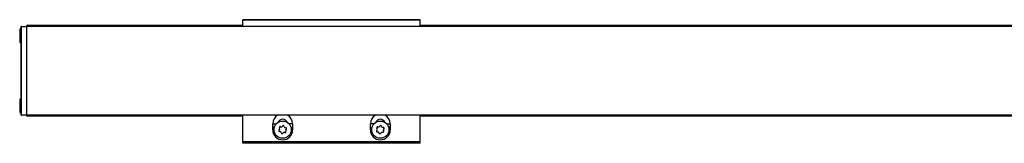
# Model space of a CAD drawing. Header units: millimetres. Extents: x -781 to 2460, y 413 to 796.
# Tile 9 of 17: x -134 to 198, y 754 to 796. Entities that reach past the tile are written whole.
import ezdxf

# ---------------------------------------------------------------- set-up
doc = ezdxf.new("R2010")
doc.units = ezdxf.units.MM

# ---------------------------------------------------------------- blocks, each defined once
blk = doc.blocks.new('Drawing View1')
at = {"color": 7, "linetype": 'Continuous', "lineweight": 25}
for p, q in [((-525, 20.55), (-525, 20.75)), ((-465, 20.75), (-525, 20.75)), ((-465, 20.55), (-525, 20.55)), ((-525, 18.5), (-525, 20.55)), ((-465, 20.55), (-465, 20.75)), ((-465, 18.5), (-465, 20.55)), ((-600, 17.55), (-600.4, 17.55)), ((-600.4, 17.55), (-600.4, 13.29)), ((-600, 18.3), (-600, -11.3)), ((-599.8, 18.5), (-598, 18.5)), ((-599.8, -11.5), (-599.8, 18.5)), ((-525, 18.75), (-598, 18.75)), ((-598, 18.55), (-598, 18.75)), ((-598, 18.5), (-598, 18.55)), ((-525, 18.55), (-598, 18.55)), ((-2, 18.5), (-598, 18.5)), ((-2, 18.5), (-598, 18.5)), ((-135, 18.75), (-465, 18.75)), ((-135, 18.55), (-465, 18.55)), ((-600.4, 13.29), (-600.4, 13.05)), ((-600.4, 13.05), (-600, 13.05)), ((-600, -6.05), (-600.4, -6.05)), ((-600.4, -6.05), (-600.4, -9.64)), ((-600.4, -9.64), (-600.4, -10.55)), ((-600.4, -10.55), (-600, -10.55)), ((-598, -11.5), (-599.8, -11.5)), ((-599.8, -11.5), (-599.8, -11.5)), ((-2, -11.5), (-598, -11.5)), ((-598, -11.55), (-598, -11.5)), ((-598, -11.75), (-598, -11.55)), ((-525, -11.55), (-598, -11.55)), ((-525, -11.75), (-598, -11.75)), ((-525, -20.42), (-525, -11.5)), ((-465, -20.42), (-465, -11.5)), ((-135, -11.55), (-465, -11.55)), ((-135, -11.75), (-465, -11.75)), ((-514.86, -15.42), (-514.86, -14.42)), ((-514.86, -14.42), (-513.67, -14.42)), ((-514.86, -16.42), (-514.86, -15.42)), ((-514.86, -15.42), (-514.25, -15.42)), ((-514.86, -16.42), (-514.4, -16.42)), ((-508.14, -14.42), (-509.33, -14.42)), ((-508.14, -16.42), (-508.6, -16.42)), ((-508.14, -14.42), (-508.14, -16.42)), ((-481.86, -16.42), (-481.86, -14.42)), ((-480.67, -14.42), (-481.86, -14.42)), ((-481.4, -16.42), (-481.86, -16.42)), ((-476.33, -14.42), (-475.14, -14.42)), ((-475.75, -15.42), (-475.14, -15.42)), ((-475.6, -16.42), (-475.14, -16.42)), ((-475.14, -14.42), (-475.14, -15.42)), ((-475.14, -15.42), (-475.14, -16.42)), ((-465, -20.42), (-525, -20.42)), ((-525, -20.62), (-525, -20.42)), ((-465, -20.62), (-525, -20.62)), ((-525, -20.95), (-525, -20.62)), ((-465, -20.95), (-525, -20.95)), ((-465, -20.62), (-465, -20.42)), ((-465, -20.95), (-465, -20.62))]:
    blk.add_line(p, q, dxfattribs=at)
for centre, radius in [((-511.5, -16.35), 2.91), ((-478.5, -16.35), 2.9)]:
    blk.add_circle(centre, radius, dxfattribs=at)
for centre, radius, start, end in [((-599.8, 18.3), 0.2, 90, 179.9861), ((-599.8, -11.3), 0.2, 180.0139, 270), ((-511.5, -14.42), 3.36, 119.7252, 180), ((-511.5, -14.42), 1.6, 20.3072, 159.6928), ((-511.5, -14.42), 3.36, 0, 60.2748), ((-478.5, -14.42), 3.36, 119.7252, 180), ((-478.5, -14.42), 1.6, 20.3072, 159.6928), ((-478.5, -14.42), 3.36, 0, 60.2748), ((-511.5, -16.42), 3.36, 180, 0), ((-512.54, -16.71), 0.295, 124.2677, 273.6421), ((-512.99, -16.06), 0.49, 304.2677, 33.6421), ((-512.33, -15.62), 0.295, 64.2677, 213.6421), ((-511.99, -14.92), 0.49, 244.2677, 333.6421), ((-511.29, -15.27), 0.295, 4.2677, 153.6421), ((-510.51, -15.21), 0.49, 184.2677, 273.6421), ((-510.01, -16.64), 0.49, 124.2677, 213.6421), ((-510.46, -15.99), 0.295, 304.2677, 93.6421), ((-478.5, -16.42), 3.36, 180, 0), ((-479.49, -16.84), 0.295, 131.4369, 280.8112), ((-479.42, -15.73), 0.295, 71.4369, 220.8112), ((-480.01, -16.25), 0.49, 311.4369, 40.8112), ((-479.17, -14.99), 0.49, 251.4369, 340.8112), ((-478.43, -15.25), 0.295, 11.4369, 160.8112), ((-477.66, -15.09), 0.49, 191.4369, 280.8112), ((-477.51, -15.86), 0.295, 311.4369, 100.8112), ((-476.99, -16.45), 0.49, 131.4369, 220.8112), ((-512.49, -17.49), 0.49, 4.2677, 93.6421), ((-511.71, -17.43), 0.295, 184.2677, 333.6421), ((-511.01, -17.78), 0.49, 64.2677, 153.6421), ((-510.67, -17.08), 0.295, 244.2677, 33.6421), ((-479.34, -17.61), 0.49, 11.4369, 100.8112), ((-478.57, -17.45), 0.295, 191.4369, 340.8112), ((-477.83, -17.71), 0.49, 71.4369, 160.8112), ((-477.58, -16.97), 0.295, 251.4369, 40.8112)]:
    blk.add_arc(centre, radius, start, end, dxfattribs=at)
blk.add_open_spline([(-598, -11.5), (-598, -11.44), (-598, -11.33), (-598, -10.44), (-598, -9.05), (-598, -7.17), (-598, -4.89), (-598, -2.28), (-598, 0.55), (-598, 3.5), (-598, 6.45), (-598, 9.28), (-598, 11.89), (-598, 14.17), (-598, 16.05), (-598, 17.44), (-598, 18.33), (-598, 18.44), (-598, 18.5)], degree=3, dxfattribs=at)

msp = doc.modelspace()

# ---------------------------------------------------------------- block references
at = {"color": 7, "linetype": 'Continuous', "lineweight": 25}
msp.add_blockref('Drawing View1', (465.96, 775.05), dxfattribs=at)

doc.saveas('drawing.dxf')
